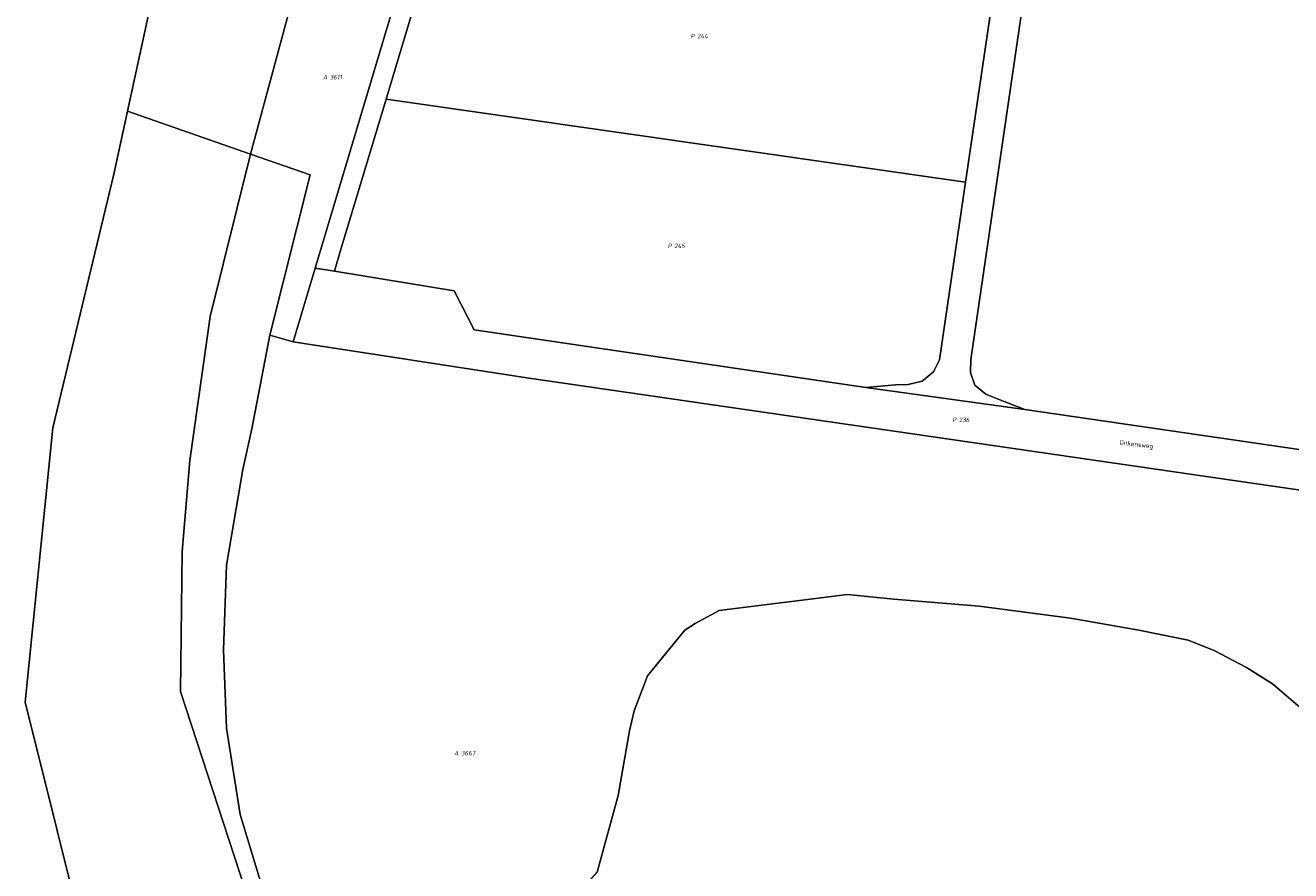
# Model space of a CAD drawing. Extents: x 184444 to 186844, y 346155 to 349219.
# Tile 5 of 49: x 184444 to 184952, y 347077 to 347416. Entities that reach past the tile are written whole.
import ezdxf
from ezdxf.enums import TextEntityAlignment as Align
from ezdxf.lldxf.tags import DXFTag

# ---------------------------------------------------------------- set-up
doc = ezdxf.new("R2010")
doc.units = 0
for name, color, linetype, lineweight in [('B-WE-KG-GRENS_PERCEEL-G', 150, 'KG-PERCEEL', 18), ('B-WE-KG-GRENS_PERCEEL-GV', 150, 'Continuous', 18), ('B-WE-KG-GRENS_PERCEEL-S', 150, 'Continuous', 25), ('B-WE-OG-BEBOUWING_STRAATNAAM-T18', 1, 'Continuous', 18)]:
    doc.layers.add(name, color=color, linetype=linetype, lineweight=lineweight)
doc.styles.add('NLCS-ISO', font='NLCS-ISO.ttf')
doc.styles.add('NLCS-ISO-M1000-T18', font='NLCS-ISO.ttf', dxfattribs={"height": 1.8})
doc.styles.get("Standard").update_dxf_attribs({"font": 'NLCS-ISO.ttf'})
tags = doc.linetypes.add('KG-PERCEEL', pattern='A,5.5,-2,["P",Standard,S=1.8,R=0,X=-0.5,Y=-0.9],-2,5.5,-2,[5,NLCS.SHX,S=0.75,R=0,X=0,Y=0],-2', length=19).pattern_tags.tags
tags[6] = DXFTag(74, 10)

# ---------------------------------------------------------------- blocks, each defined once
blk = doc.blocks.new('SKG-PERCEELNUMMER-SO')
at = {"style": 'NLCS-ISO', "oblique": 10, "flags": 1}
for tag, p in [('GEMEENTECODE', (0, 2.55)), ('PERCEELGROOTTE', (0, -2.45))]:
    blk.add_attdef(tag, text='', height=1.8, dxfattribs=at).set_placement(p, align=Align.MIDDLE_CENTER)
at = {"style": 'NLCS-ISO', "oblique": 10}
blk.add_attdef('SECTIE', text='', height=1.8, dxfattribs=at).set_placement((-0.5, 0), align=Align.MIDDLE_RIGHT)
blk.add_attdef('PERCEELNUMMER', text='', height=1.8, dxfattribs=at).set_placement((0.5, 0), align=Align.MIDDLE_LEFT)

msp = doc.modelspace()

# ---------------------------------------------------------------- linework, layer by layer
at = {"layer": 'B-WE-KG-GRENS_PERCEEL-G', "flags": 128}
for points in [[(184845.04, 347262.03), (184834.32, 347266.16), (184829.38, 347268.13), (184824.94, 347271.71), (184823.25, 347276.82), (184823.4, 347282.02), (184849.32, 347459.63)], [(184484.93, 347381.645), (184500.17, 347451.84)], [(184554.806, 347440.76), (184534.259, 347364.391)], [(184821.24, 347353.13), (184833.92, 347439.3)], [(184560.22, 347318.727), (184591.776, 347424.218), (184593.505, 347429.847)], [(184601.02, 347427.73), (184588.65, 347386.54)], [(184588.65, 347386.54), (184570.27, 347325.38), (184567.949, 347317.459)], [(184821.24, 347353.13), (184588.65, 347386.54)], [(185144.059, 346556.679), (185048.52, 346535.86), (184934.76, 346525.36), (184818.28, 346573.32), (184744.48, 346623.319), (184670.23, 346680.939), (184618.559, 346775.02), (184563.38, 346856.28), (184493.309, 346939.979), (184469.399, 347042.14), (184443.869, 347144.599), (184454.869, 347254.689), (184479.44, 347356.359), (184484.93, 347381.645)], [(184534.259, 347364.391), (184484.93, 347381.645)], [(184534.259, 347364.391), (184518.042, 347299.287), (184509.894, 347241.495), (184506.791, 347205.011)], [(184542.044, 347291.855), (184558.145, 347356.083), (184534.259, 347364.391)], [(184781.18, 347270.84), (184793.13, 347271.89), (184798.14, 347272.08), (184803.8, 347273.42), (184808.4, 347277.05), (184810.72, 347281.93), (184821.24, 347353.13)], [(184551.365, 347289.13), (184560.22, 347318.727)], [(184560.22, 347318.727), (184567.949, 347317.459)], [(184567.949, 347317.459), (184615.926, 347309.586), (184623.98, 347293.91), (184781.18, 347270.84)], [(184542.044, 347291.855), (184534.816, 347254.262), (184531.122, 347237.89), (184524.553, 347199.516)], [(184551.365, 347289.13), (184542.044, 347291.855)], [(185076.367, 347212.089), (184645.089, 347274.65), (184551.365, 347289.13)], [(184845.04, 347262.03), (184781.18, 347270.84)], [(185079.99, 347227.71), (184845.04, 347262.03)], [(184506.791, 347205.011), (184506.109, 347148.864), (184534.351, 347062.468), (184558.971, 346986.525), (184610.217, 346867.734), (184654.907, 346795.102), (184691.498, 346750.619), (184719.037, 346717.464), (184768.114, 346674.261), (184806.799, 346646.63), (184837.242, 346635.796)], [(184524.553, 347199.516), (184523.365, 347165.552), (184524.667, 347134.172), (184530.095, 347099.552), (184537.739, 347074.431), (184552.962, 347025.373), (184567.924, 346984.911), (184588.596, 346933.947), (184599.537, 346907.817), (184617.468, 346870.385), (184637.45, 346838.387), (184657.329, 346809.909), (184677.515, 346784.176), (184702.368, 346756.009), (184731.588, 346725.608), (184764.877, 346693.422), (184793.708, 346665.49), (184821.117, 346644.189), (184837.242, 346635.796)], [(184619.933, 347001.151), (184616.303, 347007.776), (184614.682, 347008.576), (184614.231, 347010.642), (184615.493, 347014.996), (184617.25, 347017.675), (184624.322, 347026.517), (184634.13, 347033.958), (184640.876, 347044.373), (184652.757, 347056.203), (184658.006, 347060.713), (184663.321, 347064.935), (184666.877, 347068.911), (184673.351, 347076.432), (184681.82, 347107.095), (184686.322, 347133.152), (184688.246, 347141.057), (184693.575, 347155.171), (184708.589, 347173.438), (184712.644, 347176.144), (184722.39, 347181.352), (184773.831, 347187.755), (184792.481, 347185.904), (184826.731, 347183.109), (184863.301, 347178.31), (184890.817, 347173.479), (184910.63, 347169.465), (184921.065, 347165.258), (184933.937, 347158.527), (184944.421, 347151.879), (184954.762, 347143.099), (184966.142, 347130.797), (184976.953, 347121.208), (184986.908, 347113.223), (184997.216, 347106.021), (185006.116, 347101.413), (185036.151, 347087.677), (185049.786, 347079.541), (185061.357, 347070.508), (185072.794, 347059.295), (185081.721, 347049.475), (185094.294, 347036.297), (185112.418, 347012.094)]]:
    msp.add_lwpolyline(points, dxfattribs=at)
at = {"layer": 'B-WE-KG-GRENS_PERCEEL-GV', "flags": 128}
for points in [[(184680.62, 347815.26), (184593.16, 347743.54), (184559.74, 347643.09), (184531.61, 347550.36), (184500.17, 347451.84), (184484.93, 347381.645), (184534.259, 347364.391), (184554.806, 347440.76), (184585.523, 347432.098), (184632.926, 347601.306), (184678.122, 347720.283), (184679.833, 347723.286), (184689.809, 347742.401), (184706.215, 347773.884), (184944.27, 348009.41)], [(184833.92, 347439.3), (184821.24, 347353.13), (184810.72, 347281.93), (184808.4, 347277.05), (184803.8, 347273.42), (184798.14, 347272.08), (184793.13, 347271.89), (184781.18, 347270.84), (184845.04, 347262.03), (184834.32, 347266.16), (184829.38, 347268.13), (184824.94, 347271.71), (184823.25, 347276.82), (184823.4, 347282.02), (184849.32, 347459.63)], [(184591.776, 347424.218), (184560.22, 347318.727), (184567.949, 347317.459), (184570.27, 347325.38), (184588.65, 347386.54), (184601.02, 347427.73)], [(184534.351, 347062.468), (184506.109, 347148.864), (184506.791, 347205.011), (184509.894, 347241.495), (184518.042, 347299.287), (184534.259, 347364.391), (184484.93, 347381.645), (184479.44, 347356.359), (184454.869, 347254.689), (184443.869, 347144.599), (184469.399, 347042.14)], [(184537.739, 347074.431), (184530.095, 347099.552), (184524.667, 347134.172), (184523.365, 347165.552), (184524.553, 347199.516), (184531.122, 347237.89), (184534.816, 347254.262), (184542.044, 347291.855), (184558.145, 347356.083), (184534.259, 347364.391), (184518.042, 347299.287), (184509.894, 347241.495), (184506.791, 347205.011), (184506.109, 347148.864), (184534.351, 347062.468)], [(185076.367, 347212.089), (184645.089, 347274.65), (184551.365, 347289.13), (184542.044, 347291.855), (184534.816, 347254.262), (184531.122, 347237.89), (184524.553, 347199.516), (184523.365, 347165.552), (184524.667, 347134.172), (184530.095, 347099.552), (184537.739, 347074.431)], [(184673.351, 347076.432), (184681.82, 347107.095), (184686.322, 347133.152), (184688.246, 347141.057), (184693.575, 347155.171), (184708.589, 347173.438), (184712.644, 347176.144), (184722.39, 347181.352), (184773.831, 347187.755), (184792.481, 347185.904), (184826.731, 347183.109), (184863.301, 347178.31), (184890.817, 347173.479), (184910.63, 347169.465), (184921.065, 347165.258), (184933.937, 347158.527), (184944.421, 347151.879), (184954.762, 347143.099)], [(184954.762, 347143.099), (184944.421, 347151.879), (184933.937, 347158.527), (184921.065, 347165.258), (184910.63, 347169.465), (184890.817, 347173.479), (184863.301, 347178.31), (184826.731, 347183.109), (184792.481, 347185.904), (184773.831, 347187.755), (184722.39, 347181.352), (184712.644, 347176.144), (184708.589, 347173.438), (184693.575, 347155.171), (184688.246, 347141.057), (184686.322, 347133.152), (184681.82, 347107.095), (184673.351, 347076.432)]]:
    msp.add_lwpolyline(points, dxfattribs=at)
for points in [[(184833.92, 347439.3), (184622.74, 347471.19), (184611.18, 347425.9), (184601.02, 347427.73), (184588.65, 347386.54), (184821.24, 347353.13)], [(185126.147, 347416.907), (185112.613, 347419.511), (185112.41, 347419.55), (184849.32, 347459.63), (184823.4, 347282.02), (184823.25, 347276.82), (184824.94, 347271.71), (184829.38, 347268.13), (184834.32, 347266.16), (184845.04, 347262.03), (185079.99, 347227.71), (185094.977, 347303.364), (185095.289, 347304.937), (185095.518, 347306.093), (185104.56, 347351.74)], [(184593.505, 347429.847), (184585.523, 347432.098), (184554.806, 347440.76), (184534.259, 347364.391), (184558.145, 347356.083), (184542.044, 347291.855), (184551.365, 347289.13), (184560.22, 347318.727), (184591.776, 347424.218)], [(184567.949, 347317.459), (184615.926, 347309.586), (184623.98, 347293.91), (184781.18, 347270.84), (184793.13, 347271.89), (184798.14, 347272.08), (184803.8, 347273.42), (184808.4, 347277.05), (184810.72, 347281.93), (184821.24, 347353.13), (184588.65, 347386.54), (184570.27, 347325.38)], [(185079.99, 347227.71), (184845.04, 347262.03), (184781.18, 347270.84), (184623.98, 347293.91), (184615.926, 347309.586), (184567.949, 347317.459), (184560.22, 347318.727), (184551.365, 347289.13), (184645.089, 347274.65), (185076.367, 347212.089)]]:
    msp.add_lwpolyline(points, close=True, dxfattribs=at)

# ---------------------------------------------------------------- block references
at = {"layer": 'B-WE-KG-GRENS_PERCEEL-S'}
for p, values in [((184713.007, 347411.792), {'PERCEELNUMMER': '244', 'SECTIE': 'P'}), ((184565.609, 347395.301), {'PERCEELNUMMER': '3611', 'SECTIE': 'A'}), ((184703.828, 347327.647), {'PERCEELNUMMER': '245', 'SECTIE': 'P'}), ((184818.039, 347257.837), {'PERCEELNUMMER': '236', 'SECTIE': 'P'}), ((184618.273, 347124.133), {'PERCEELNUMMER': '3667', 'SECTIE': 'A'})]:
    msp.add_blockref('SKG-PERCEELNUMMER-SO', p, dxfattribs=at).add_auto_attribs(values)

# ---------------------------------------------------------------- texts
at = {"layer": 'B-WE-OG-BEBOUWING_STRAATNAAM-T18', "style": 'NLCS-ISO-M1000-T18'}
msp.add_text('Dilkensweg', height=1.8, rotation=353.4, dxfattribs=at).set_placement((184889.763, 347247.774), align=Align.MIDDLE)

doc.saveas('drawing.dxf')
